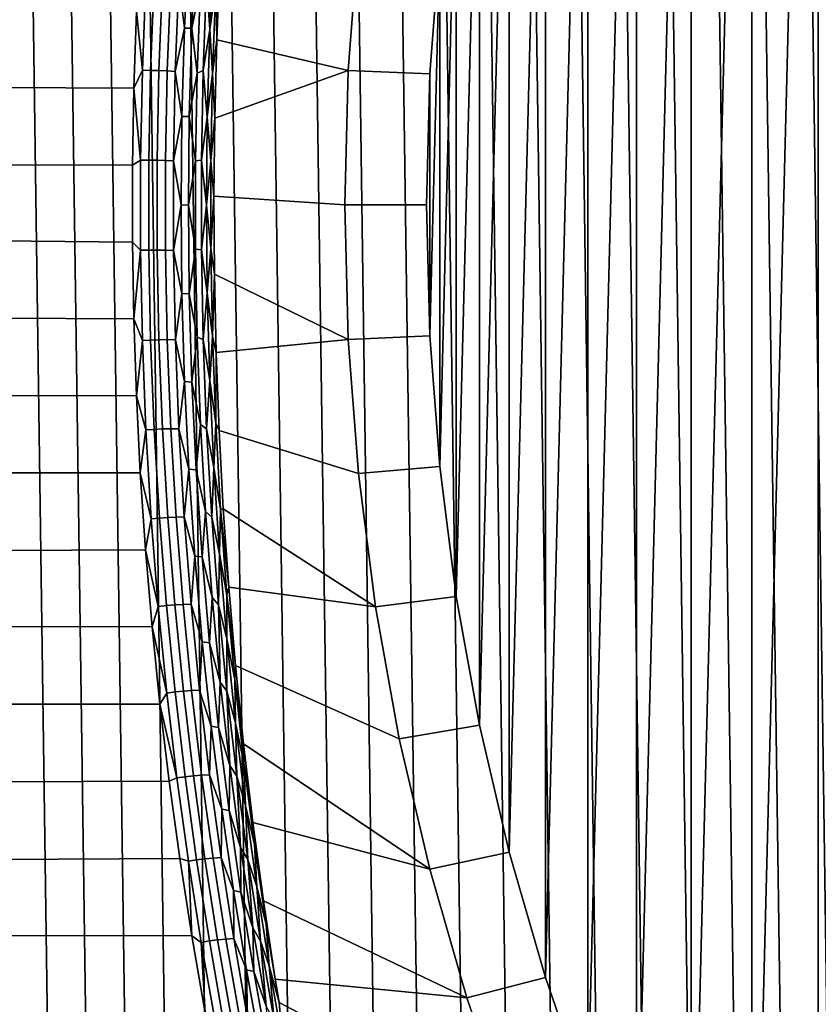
# Model space of a CAD drawing. Header units: metres. Extents: x -22 to 239, y -22 to 22.
# Tile 167 of 256: x 199.45 to 205.72, y -6.28 to 1.46. Entities that reach past the tile are written whole.
import ezdxf

# ---------------------------------------------------------------- set-up
doc = ezdxf.new("R2010")
doc.units = ezdxf.units.M
doc.layers.add('solid_10_151_033_XXX', color=7, linetype='CONTINUOUS')

msp = doc.modelspace()

# ---------------------------------------------------------------- linework, layer by layer
at = {"layer": 'solid_10_151_033_XXX'}
for points in [[(205.881088, -13.197662, 226.69278), (205.513992, 13.156993, 226.559174), (205.148315, 13.104782, 226.426071), (205.513992, -13.156993, 226.559174)], [(206.249054, -13.226729, 226.826721), (205.881088, 13.197662, 226.69278), (205.513992, 13.156993, 226.559174), (205.881088, -13.197662, 226.69278)], [(205.513992, -13.156993, 226.559174), (205.148315, 13.104782, 226.426071), (204.784241, 13.041062, 226.293564), (205.148315, -13.104782, 226.426071)], [(205.148315, -13.104782, 226.426071), (204.784241, 13.041062, 226.293564), (204.421982, 12.965861, 226.161713), (204.784241, -13.041062, 226.293564)], [(204.784241, -13.041062, 226.293564), (204.421982, 12.965861, 226.161713), (204.062103, 12.879303, 226.030731), (204.421982, -12.965861, 226.161713)], [(204.421982, -12.965861, 226.161713), (204.062103, 12.879303, 226.030731), (203.704803, 12.781436, 225.900681), (204.062103, -12.879303, 226.030731)], [(204.062103, -12.879303, 226.030731), (203.704803, 12.781436, 225.900681), (203.350235, 12.672297, 225.771622), (203.704803, -12.781436, 225.900681)], [(203.704803, -12.781436, 225.900681), (203.350235, 12.672297, 225.771622), (202.998993, 12.552074, 225.643784), (203.350235, -12.672297, 225.771622)], [(203.350235, -12.672297, 225.771622), (202.998993, 12.552074, 225.643784), (202.651276, 12.42083, 225.517227), (202.998993, -12.552074, 225.643784)], [(202.998993, -12.552074, 225.643784), (202.651276, 12.42083, 225.517227), (202.30722, 12.278622, 225.391998), (202.651276, -12.42083, 225.517227)], [(202.651276, -12.42083, 225.517227), (202.30722, 12.278622, 225.391998), (201.967392, 12.125679, 225.268311), (202.30722, -12.278622, 225.391998)], [(202.30722, -12.278622, 225.391998), (201.967392, 12.125679, 225.268311), (201.631989, 11.96209, 225.14624), (201.967392, -12.125679, 225.268311)], [(201.967392, -12.125679, 225.268311), (201.631989, 11.96209, 225.14624), (201.301178, 11.787946, 225.025833), (201.631989, -11.96209, 225.14624)], [(201.631989, -11.96209, 225.14624), (201.301178, 11.787946, 225.025833), (200.975433, 11.603481, 224.907272), (201.301178, -11.787946, 225.025833)], [(201.301178, -11.787946, 225.025833), (200.975433, 11.603481, 224.907272), (200.654984, 11.408838, 224.790634), (200.975433, -11.603481, 224.907272)], [(206.166138, 0, 184.761505), (205.718842, -10.662554, 184.598709), (205.718826, 10.66255, 184.598709), (206.282959, 11.498307, 184.804031)], [(200.975433, -11.603481, 224.907272), (200.654984, 11.408838, 224.790634), (200.340057, 11.204146, 224.67601), (200.654984, -11.408838, 224.790634)], [(200.654984, -11.408838, 224.790634), (200.340057, 11.204146, 224.67601), (200.03096, 10.98961, 224.563507), (200.340057, -11.204146, 224.67601)], [(200.340057, -11.204146, 224.67601), (200.03096, 10.98961, 224.563507), (199.728012, 10.76545, 224.453247), (200.03096, -10.98961, 224.563507)], [(200.03096, -10.98961, 224.563507), (199.728012, 10.76545, 224.453247), (199.431442, 10.531833, 224.345306), (199.728012, -10.76545, 224.453247)], [(205.198029, -9.795472, 184.409149), (205.198029, 9.795468, 184.409149), (205.718826, 10.66255, 184.598709)], [(205.718842, -10.662554, 184.598709), (205.198029, -9.795472, 184.409149), (205.718826, 10.66255, 184.598709)], [(199.728012, -10.76545, 224.453247), (199.431442, 10.531833, 224.345306), (199.141449, 10.288918, 224.239761), (199.431442, -10.531833, 224.345306)], [(204.722183, -8.899797, 184.235947), (204.722168, 8.899794, 184.235947), (205.198029, 9.795468, 184.409149)], [(205.198029, -9.795472, 184.409149), (204.722183, -8.899797, 184.235947), (205.198029, 9.795468, 184.409149)], [(204.292526, -7.977898, 184.079575), (204.292526, 7.977893, 184.079575), (204.722168, 8.899794, 184.235947)], [(204.722183, -8.899797, 184.235947), (204.292526, -7.977898, 184.079575), (204.722168, 8.899794, 184.235947)], [(203.9104, -7.032578, 183.940491), (203.9104, 7.032574, 183.940491), (204.292526, 7.977893, 184.079575)], [(204.292526, -7.977898, 184.079575), (203.9104, -7.032578, 183.940491), (204.292526, 7.977893, 184.079575)], [(203.576981, -6.066774, 183.819138), (203.576981, 6.06677, 183.819138), (203.9104, 7.032574, 183.940491)], [(203.9104, -7.032578, 183.940491), (203.576981, -6.066774, 183.819138), (203.9104, 7.032574, 183.940491)], [(203.293137, -5.083035, 183.71582), (203.293137, 5.08303, 183.71582), (203.576981, 6.06677, 183.819138)], [(203.576981, -6.066774, 183.819138), (203.293137, -5.083035, 183.71582), (203.576981, 6.06677, 183.819138)], [(203.059769, -4.084444, 183.63089), (203.059769, 4.08444, 183.63089), (203.293137, 5.08303, 183.71582)], [(203.293137, -5.083035, 183.71582), (203.059769, -4.084444, 183.63089), (203.293137, 5.08303, 183.71582)], [(202.877563, -3.073868, 183.56456), (202.877563, 3.073863, 183.56456), (203.059769, 4.08444, 183.63089)], [(203.059769, -4.084444, 183.63089), (202.877563, -3.073868, 183.56456), (203.059769, 4.08444, 183.63089)], [(202.747009, -2.054207, 183.517044), (202.747009, 2.054201, 183.517044), (202.877563, 3.073863, 183.56456)], [(202.877563, -3.073868, 183.56456), (202.747009, -2.054207, 183.517044), (202.877563, 3.073863, 183.56456)], [(116.459976, 2.205852, 156.535736), (200.366913, 1.520641, 186.987045), (200.346329, 0.916682, 186.928848), (116.494492, 1.326393, 156.440918)], [(200.996994, 1.296803, 186.663651), (201.022339, 1.910689, 186.742157), (202.108826, 2.108287, 183.816925), (202.02829, 1.055749, 183.787613)], [(202.747009, 2.054201, 183.517044), (202.668549, 1.02869, 183.488495), (202.02829, 1.055749, 183.787613), (202.108826, 2.108287, 183.816925)], [(200.777985, 2.075496, 187.048126), (200.744293, 1.387412, 186.9543), (200.699371, 1.747473, 187.022812)], [(200.835266, 2.078994, 187.016586), (200.80162, 1.389488, 186.922729), (200.744293, 1.387412, 186.9543), (200.777985, 2.075496, 187.048126)], [(200.868759, 1.72379, 186.924301), (200.80162, 1.389488, 186.922729), (200.835266, 2.078994, 187.016586)], [(200.973724, 2.060586, 186.876251), (200.941452, 1.377113, 186.785263), (200.917282, 1.757082, 186.88298)], [(200.989334, 1.716259, 186.769257), (200.941452, 1.377113, 186.785263), (200.973724, 2.060586, 186.876251)], [(202.668549, -1.028694, 183.488495), (202.668549, 1.02869, 183.488495), (202.747009, 2.054201, 183.517044)], [(202.747009, -2.054207, 183.517044), (202.668549, -1.028694, 183.488495), (202.747009, 2.054201, 183.517044)], [(200.989334, 1.716259, 186.769257), (201.022339, 1.910689, 186.742157), (200.996994, 1.296803, 186.663651)], [(200.441132, 1.763279, 187.037003), (200.413147, 1.059766, 186.958374), (200.366913, 1.520641, 186.987045)], [(200.505798, 1.758952, 187.046326), (200.477829, 1.057135, 186.968094), (200.413147, 1.059766, 186.958374), (200.441132, 1.763279, 187.037003)], [(200.571182, 1.755769, 187.047165), (200.543259, 1.055194, 186.969299), (200.477829, 1.057135, 186.968094), (200.505798, 1.758952, 187.046326)], [(200.636169, 1.753786, 187.039551), (200.608307, 1.053975, 186.961975), (200.543259, 1.055194, 186.969299), (200.571182, 1.755769, 187.047165)], [(200.671722, 1.048894, 186.945862), (200.608307, 1.053975, 186.961975), (200.636169, 1.753786, 187.039551), (200.699371, 1.747473, 187.022812)], [(200.744293, 1.387412, 186.9543), (200.671722, 1.048894, 186.945862), (200.699371, 1.747473, 187.022812)], [(200.868759, 1.72379, 186.924301), (200.84227, 1.036333, 186.850357), (200.80162, 1.389488, 186.922729)], [(200.917282, 1.757082, 186.88298), (200.889984, 1.056455, 186.806473), (200.84227, 1.036333, 186.850357), (200.868759, 1.72379, 186.924301)], [(200.941452, 1.377113, 186.785263), (200.889984, 1.056455, 186.806473), (200.917282, 1.757082, 186.88298)], [(200.989334, 1.716259, 186.769257), (200.963821, 1.032511, 186.697037), (200.941452, 1.377113, 186.785263)], [(200.989334, 1.716259, 186.769257), (200.996994, 1.296803, 186.663651), (200.963821, 1.032511, 186.697037)], [(200.413147, 1.059766, 186.958374), (200.346329, 0.916682, 186.928848), (200.366913, 1.520641, 186.987045)], [(116.494492, 1.326393, 156.440918), (200.346329, 0.916682, 186.928848), (200.335968, 0.312806, 186.899582), (116.511772, 0.442611, 156.393433)], [(200.744293, 1.387412, 186.9543), (200.723984, 0.69489, 186.897842), (200.671722, 1.048894, 186.945862)], [(200.80162, 1.389488, 186.922729), (200.781342, 0.695564, 186.866272), (200.723984, 0.69489, 186.897842), (200.744293, 1.387412, 186.9543)], [(200.84227, 1.036333, 186.850357), (200.781342, 0.695564, 186.866272), (200.80162, 1.389488, 186.922729)], [(200.941452, 1.377113, 186.785263), (200.921997, 0.689466, 186.73053), (200.889984, 1.056455, 186.806473)], [(200.963821, 1.032511, 186.697037), (200.921997, 0.689466, 186.73053), (200.941452, 1.377113, 186.785263)], [(200.963821, 1.032511, 186.697037), (200.996994, 1.296803, 186.663651), (200.981339, 0.68301, 186.615417)], [(200.981339, 0.68301, 186.615417), (200.996994, 1.296803, 186.663651), (202.02829, 1.055749, 183.787613)], [(200.413147, 1.059766, 186.958374), (200.399124, 0.352543, 186.919006), (200.346329, 0.916682, 186.928848)], [(200.477829, 1.057135, 186.968094), (200.463821, 0.351663, 186.92894), (200.399124, 0.352543, 186.919006), (200.413147, 1.059766, 186.958374)], [(200.543259, 1.055194, 186.969299), (200.529266, 0.351012, 186.930328), (200.463821, 0.351663, 186.92894), (200.477829, 1.057135, 186.968094)], [(200.608307, 1.053975, 186.961975), (200.594345, 0.350602, 186.923157), (200.529266, 0.351012, 186.930328), (200.543259, 1.055194, 186.969299)], [(200.657883, 0.346819, 186.907455), (200.594345, 0.350602, 186.923157), (200.608307, 1.053975, 186.961975), (200.671722, 1.048894, 186.945862)], [(200.723984, 0.69489, 186.897842), (200.657883, 0.346819, 186.907455), (200.671722, 1.048894, 186.945862)], [(200.84227, 1.036333, 186.850357), (200.828995, 0.345633, 186.813309), (200.781342, 0.695564, 186.866272)], [(200.889984, 1.056455, 186.806473), (200.876282, 0.352428, 186.768158), (200.828995, 0.345633, 186.813309), (200.84227, 1.036333, 186.850357)], [(200.921997, 0.689466, 186.73053), (200.876282, 0.352428, 186.768158), (200.889984, 1.056455, 186.806473)], [(200.963821, 1.032511, 186.697037), (200.951004, 0.345659, 186.660812), (200.921997, 0.689466, 186.73053)], [(200.963821, 1.032511, 186.697037), (200.981339, 0.68301, 186.615417), (200.951004, 0.345659, 186.660812)], [(200.975403, 0.069311, 186.597122), (200.981339, 0.68301, 186.615417), (202.02829, 1.055749, 183.787613), (202.001404, -0.000001, 183.777832)], [(202.668549, 1.02869, 183.488495), (202.642349, -0.000002, 183.478958), (202.001404, -0.000001, 183.777832), (202.02829, 1.055749, 183.787613)], [(202.668549, -1.028694, 183.488495), (202.642349, -0.000002, 183.478958), (202.668549, 1.02869, 183.488495)], [(200.399124, 0.352543, 186.919006), (200.335968, 0.312806, 186.899582), (200.346329, 0.916682, 186.928848)], [(200.723984, 0.69489, 186.897842), (200.717178, 0.00013, 186.878952), (200.657883, 0.346819, 186.907455)], [(200.781342, 0.695564, 186.866272), (200.774551, -0.000584, 186.847427), (200.717178, 0.00013, 186.878952), (200.723984, 0.69489, 186.897842)], [(200.828995, 0.345633, 186.813309), (200.774551, -0.000584, 186.847427), (200.781342, 0.695564, 186.866272)], [(200.921997, 0.689466, 186.73053), (200.915482, -0.000281, 186.712234), (200.876282, 0.352428, 186.768158)], [(200.951004, 0.345659, 186.660812), (200.915482, -0.000281, 186.712234), (200.921997, 0.689466, 186.73053)], [(200.951004, 0.345659, 186.660812), (200.981339, 0.68301, 186.615417), (200.975403, 0.069311, 186.597122)], [(116.511772, 0.442611, 156.393433), (200.335754, -0.29095, 186.899048), (200.345734, -0.894625, 186.927261), (116.511772, -0.442613, 156.393433)], [(116.511772, 0.442611, 156.393433), (200.335968, 0.312806, 186.899582), (200.335754, -0.29095, 186.899048)], [(200.399124, 0.352543, 186.919006), (200.399124, -0.355903, 186.919052), (200.335754, -0.29095, 186.899048), (200.335968, 0.312806, 186.899582)], [(200.463821, 0.351663, 186.92894), (200.463837, -0.355015, 186.928986), (200.399124, -0.355903, 186.919052), (200.399124, 0.352543, 186.919006)], [(200.529266, 0.351012, 186.930328), (200.529282, -0.354358, 186.930374), (200.463837, -0.355015, 186.928986), (200.463821, 0.351663, 186.92894)], [(200.594345, 0.350602, 186.923157), (200.59436, -0.353944, 186.923203), (200.529282, -0.354358, 186.930374), (200.529266, 0.351012, 186.930328)], [(200.657959, -0.356403, 186.907669), (200.59436, -0.353944, 186.923203), (200.594345, 0.350602, 186.923157), (200.657883, 0.346819, 186.907455)], [(200.717178, 0.00013, 186.878952), (200.657959, -0.356403, 186.907669), (200.657883, 0.346819, 186.907455)], [(200.828995, 0.345633, 186.813309), (200.828979, -0.346138, 186.813278), (200.774551, -0.000584, 186.847427)], [(200.876282, 0.352428, 186.768158), (200.876266, -0.352721, 186.768112), (200.828979, -0.346138, 186.813278), (200.828995, 0.345633, 186.813309)], [(200.915482, -0.000281, 186.712234), (200.876266, -0.352721, 186.768112), (200.876282, 0.352428, 186.768158)], [(200.951004, 0.345659, 186.660812), (200.950958, -0.342221, 186.660675), (200.915482, -0.000281, 186.712234)], [(200.951004, 0.345659, 186.660812), (200.975403, 0.069311, 186.597122), (200.950958, -0.342221, 186.660675)], [(200.717178, 0.00013, 186.878952), (200.723953, -0.694612, 186.897751), (200.657959, -0.356403, 186.907669)], [(200.781342, -0.696714, 186.866272), (200.723953, -0.694612, 186.897751), (200.717178, 0.00013, 186.878952), (200.774551, -0.000584, 186.847427)], [(200.950958, -0.342221, 186.660675), (200.975403, 0.069311, 186.597122), (200.979172, -0.544272, 186.608627)], [(200.975403, 0.069311, 186.597122), (202.001404, -0.000001, 183.777832), (202.02829, -1.055751, 183.787613), (200.979172, -0.544272, 186.608627)], [(200.828979, -0.346138, 186.813278), (200.781342, -0.696714, 186.866272), (200.774551, -0.000584, 186.847427)], [(200.915482, -0.000281, 186.712234), (200.921982, -0.69001, 186.730484), (200.876266, -0.352721, 186.768112)], [(200.950958, -0.342221, 186.660675), (200.921982, -0.69001, 186.730484), (200.915482, -0.000281, 186.712234)], [(202.642349, -0.000002, 183.478958), (202.668549, -1.028694, 183.488495), (202.02829, -1.055751, 183.787613), (202.001404, -0.000001, 183.777832)], [(200.399124, -0.355903, 186.919052), (200.345734, -0.894625, 186.927261), (200.335754, -0.29095, 186.899048)], [(200.399124, -0.355903, 186.919052), (200.413223, -1.063076, 186.958618), (200.345734, -0.894625, 186.927261)], [(200.463837, -0.355015, 186.928986), (200.477921, -1.060438, 186.968338), (200.413223, -1.063076, 186.958618), (200.399124, -0.355903, 186.919052)], [(200.529282, -0.354358, 186.930374), (200.54335, -1.058491, 186.969543), (200.477921, -1.060438, 186.968338), (200.463837, -0.355015, 186.928986)], [(200.59436, -0.353944, 186.923203), (200.608398, -1.057269, 186.962219), (200.54335, -1.058491, 186.969543), (200.529282, -0.354358, 186.930374)], [(200.671982, -1.05841, 186.946625), (200.608398, -1.057269, 186.962219), (200.59436, -0.353944, 186.923203), (200.657959, -0.356403, 186.907669)], [(200.723953, -0.694612, 186.897751), (200.671982, -1.05841, 186.946625), (200.657959, -0.356403, 186.907669)], [(200.828979, -0.346138, 186.813278), (200.84227, -1.036803, 186.850357), (200.781342, -0.696714, 186.866272)], [(200.889984, -1.056712, 186.806473), (200.84227, -1.036803, 186.850357), (200.828979, -0.346138, 186.813278), (200.876266, -0.352721, 186.768112)], [(200.921982, -0.69001, 186.730484), (200.889984, -1.056712, 186.806473), (200.876266, -0.352721, 186.768112)], [(200.950958, -0.342221, 186.660675), (200.963715, -1.02905, 186.696716), (200.921982, -0.69001, 186.730484)], [(200.950958, -0.342221, 186.660675), (200.979172, -0.544272, 186.608627), (200.963715, -1.02905, 186.696716)], [(116.511772, -0.442613, 156.393433), (200.345734, -0.894625, 186.927261), (200.365997, -1.498383, 186.984406), (116.494484, -1.326396, 156.440918)], [(200.963715, -1.02905, 186.696716), (200.979172, -0.544272, 186.608627), (200.992599, -1.157807, 186.650085)], [(200.992599, -1.157807, 186.650085), (200.979172, -0.544272, 186.608627), (202.02829, -1.055751, 183.787613)], [(200.723953, -0.694612, 186.897751), (200.744293, -1.387094, 186.9543), (200.671982, -1.05841, 186.946625)], [(200.801682, -1.39059, 186.922882), (200.744293, -1.387094, 186.9543), (200.723953, -0.694612, 186.897751), (200.781342, -0.696714, 186.866272)], [(200.921982, -0.69001, 186.730484), (200.941483, -1.377614, 186.785339), (200.889984, -1.056712, 186.806473)], [(200.963715, -1.02905, 186.696716), (200.941483, -1.377614, 186.785339), (200.921982, -0.69001, 186.730484)], [(200.84227, -1.036803, 186.850357), (200.801682, -1.39059, 186.922882), (200.781342, -0.696714, 186.866272)], [(200.413223, -1.063076, 186.958618), (200.365997, -1.498383, 186.984406), (200.345734, -0.894625, 186.927261)], [(200.413223, -1.063076, 186.958618), (200.44133, -1.766552, 187.037521), (200.365997, -1.498383, 186.984406)], [(200.477921, -1.060438, 186.968338), (200.505981, -1.762218, 187.046829), (200.44133, -1.766552, 187.037521), (200.413223, -1.063076, 186.958618)], [(200.54335, -1.058491, 186.969543), (200.571365, -1.75903, 187.047684), (200.505981, -1.762218, 187.046829), (200.477921, -1.060438, 186.968338)], [(200.608398, -1.057269, 186.962219), (200.636368, -1.757044, 187.040054), (200.571365, -1.75903, 187.047684), (200.54335, -1.058491, 186.969543)], [(200.699875, -1.756912, 187.02417), (200.636368, -1.757044, 187.040054), (200.608398, -1.057269, 186.962219), (200.671982, -1.05841, 186.946625)], [(200.744293, -1.387094, 186.9543), (200.699875, -1.756912, 187.02417), (200.671982, -1.05841, 186.946625)], [(200.84227, -1.036803, 186.850357), (200.86879, -1.72424, 186.924423), (200.801682, -1.39059, 186.922882)], [(200.917313, -1.757323, 186.883072), (200.86879, -1.72424, 186.924423), (200.84227, -1.036803, 186.850357), (200.889984, -1.056712, 186.806473)], [(200.941483, -1.377614, 186.785339), (200.917313, -1.757323, 186.883072), (200.889984, -1.056712, 186.806473)], [(200.963715, -1.02905, 186.696716), (200.989197, -1.712801, 186.76886), (200.941483, -1.377614, 186.785339)], [(200.963715, -1.02905, 186.696716), (200.992599, -1.157807, 186.650085), (200.989197, -1.712801, 186.76886)], [(201.015732, -1.771581, 186.721756), (200.992599, -1.157807, 186.650085), (202.02829, -1.055751, 183.787613), (202.108826, -2.10829, 183.816925)], [(202.668549, -1.028694, 183.488495), (202.747009, -2.054207, 183.517044), (202.108826, -2.10829, 183.816925), (202.02829, -1.055751, 183.787613)], [(200.989197, -1.712801, 186.76886), (200.992599, -1.157807, 186.650085), (201.015732, -1.771581, 186.721756)], [(116.459976, -2.205854, 156.535736), (116.494484, -1.326396, 156.440918), (200.365997, -1.498383, 186.984406), (200.396576, -2.102674, 187.070755)], [(200.744293, -1.387094, 186.9543), (200.777985, -2.075206, 187.048126), (200.699875, -1.756912, 187.02417)], [(200.835342, -2.080113, 187.0168), (200.777985, -2.075206, 187.048126), (200.744293, -1.387094, 186.9543), (200.801682, -1.39059, 186.922882)], [(200.86879, -1.72424, 186.924423), (200.835342, -2.080113, 187.0168), (200.801682, -1.39059, 186.922882)], [(200.941483, -1.377614, 186.785339), (200.97377, -2.061106, 186.876373), (200.917313, -1.757323, 186.883072)], [(200.989197, -1.712801, 186.76886), (200.97377, -2.061106, 186.876373), (200.941483, -1.377614, 186.785339)], [(200.44133, -1.766552, 187.037521), (200.396576, -2.102674, 187.070755), (200.365997, -1.498383, 186.984406)], [(200.44133, -1.766552, 187.037521), (200.483002, -2.464077, 187.154953), (200.396576, -2.102674, 187.070755)], [(200.505981, -1.762218, 187.046829), (200.547607, -2.45813, 187.163666), (200.483002, -2.464077, 187.154953), (200.44133, -1.766552, 187.037521)], [(200.571365, -1.75903, 187.047684), (200.61293, -2.45378, 187.164001), (200.547607, -2.45813, 187.163666), (200.505981, -1.762218, 187.046829)], [(200.636368, -1.757044, 187.040054), (200.677856, -2.451102, 187.15593), (200.61293, -2.45378, 187.164001), (200.571365, -1.75903, 187.047684)], [(200.699875, -1.756912, 187.02417), (200.741211, -2.449771, 187.139526), (200.677856, -2.451102, 187.15593), (200.636368, -1.757044, 187.040054)], [(200.777985, -2.075206, 187.048126), (200.741211, -2.449771, 187.139526), (200.699875, -1.756912, 187.02417)], [(200.86879, -1.72424, 186.924423), (200.908188, -2.406475, 187.034775), (200.835342, -2.080113, 187.0168)], [(200.957886, -2.452485, 186.997208), (200.908188, -2.406475, 187.034775), (200.86879, -1.72424, 186.924423), (200.917313, -1.757323, 186.883072)], [(200.97377, -2.061106, 186.876373), (200.957886, -2.452485, 186.997208), (200.917313, -1.757323, 186.883072)], [(200.989197, -1.712801, 186.76886), (201.027054, -2.391583, 186.876434), (200.97377, -2.061106, 186.876373)], [(201.027054, -2.391583, 186.876434), (200.989197, -1.712801, 186.76886), (201.015732, -1.771581, 186.721756), (201.048645, -2.386051, 186.823944)], [(201.015732, -1.771581, 186.721756), (202.108826, -2.10829, 183.816925), (202.242798, -3.154761, 183.865692), (201.048645, -2.386051, 186.823944)], [(200.777985, -2.075206, 187.048126), (200.824554, -2.756922, 187.178406), (200.741211, -2.449771, 187.139526)], [(200.881897, -2.763266, 187.147217), (200.824554, -2.756922, 187.178406), (200.777985, -2.075206, 187.048126), (200.835342, -2.080113, 187.0168)], [(200.908188, -2.406475, 187.034775), (200.881897, -2.763266, 187.147217), (200.835342, -2.080113, 187.0168)], [(200.97377, -2.061106, 186.876373), (201.018448, -2.73858, 187.002853), (200.957886, -2.452485, 186.997208)], [(201.027054, -2.391583, 186.876434), (201.018448, -2.73858, 187.002853), (200.97377, -2.061106, 186.876373)], [(202.747009, -2.054207, 183.517044), (202.877563, -3.073868, 183.56456), (202.242798, -3.154761, 183.865692), (202.108826, -2.10829, 183.816925)], [(116.408348, -3.078109, 156.677582), (116.459976, -2.205854, 156.535736), (200.396576, -2.102674, 187.070755), (200.437485, -2.707778, 187.186813)], [(200.483002, -2.464077, 187.154953), (200.437485, -2.707778, 187.186813), (200.396576, -2.102674, 187.070755)], [(201.027054, -2.391583, 186.876434), (201.07692, -3.063523, 187.018692), (201.018448, -2.73858, 187.002853)], [(201.027054, -2.391583, 186.876434), (201.048645, -2.386051, 186.823944), (201.091461, -3.001195, 186.957199)], [(201.027054, -2.391583, 186.876434), (201.091461, -3.001195, 186.957199), (201.07692, -3.063523, 187.018692)], [(201.091461, -3.001195, 186.957199), (201.048645, -2.386051, 186.823944), (202.242798, -3.154761, 183.865692)], [(200.483002, -2.464077, 187.154953), (200.537781, -3.153418, 187.309982), (200.437485, -2.707778, 187.186813)], [(200.547607, -2.45813, 187.163666), (200.602341, -3.145974, 187.317947), (200.537781, -3.153418, 187.309982), (200.483002, -2.464077, 187.154953)], [(200.61293, -2.45378, 187.164001), (200.667587, -3.140568, 187.317596), (200.602341, -3.145974, 187.317947), (200.547607, -2.45813, 187.163666)], [(200.677856, -2.451102, 187.15593), (200.732391, -3.137291, 187.30896), (200.667587, -3.140568, 187.317596), (200.61293, -2.45378, 187.164001)], [(200.741211, -2.449771, 187.139526), (200.795547, -3.13487, 187.291855), (200.732391, -3.137291, 187.30896), (200.677856, -2.451102, 187.15593)], [(200.824554, -2.756922, 187.178406), (200.795547, -3.13487, 187.291855), (200.741211, -2.449771, 187.139526)], [(200.908188, -2.406475, 187.034775), (200.960007, -3.081547, 187.180649), (200.881897, -2.763266, 187.147217)], [(201.011261, -3.140141, 187.148041), (200.960007, -3.081547, 187.180649), (200.908188, -2.406475, 187.034775), (200.957886, -2.452485, 186.997208)], [(201.018448, -2.73858, 187.002853), (201.011261, -3.140141, 187.148041), (200.957886, -2.452485, 186.997208)], [(116.408348, -3.078109, 156.677582), (200.437485, -2.707778, 187.186813), (200.488831, -3.313347, 187.33313)], [(200.537781, -3.153418, 187.309982), (200.488831, -3.313347, 187.33313), (200.437485, -2.707778, 187.186813)], [(200.824554, -2.756922, 187.178406), (200.883591, -3.430214, 187.34436), (200.795547, -3.13487, 187.291855)], [(200.940903, -3.438026, 187.313339), (200.883591, -3.430214, 187.34436), (200.824554, -2.756922, 187.178406), (200.881897, -2.763266, 187.147217)], [(200.960007, -3.081547, 187.180649), (200.940903, -3.438026, 187.313339), (200.881897, -2.763266, 187.147217)], [(201.018448, -2.73858, 187.002853), (201.075073, -3.408124, 187.164001), (201.011261, -3.140141, 187.148041)], [(201.07692, -3.063523, 187.018692), (201.075073, -3.408124, 187.164001), (201.018448, -2.73858, 187.002853)], [(201.07692, -3.063523, 187.018692), (201.091461, -3.001195, 186.957199), (201.14418, -3.616556, 187.122177)], [(201.091461, -3.001195, 186.957199), (202.242798, -3.154761, 183.865692), (202.42981, -4.191936, 183.933762), (201.14418, -3.616556, 187.122177)], [(116.339775, -3.94032, 156.865982), (116.408348, -3.078109, 156.677582), (200.488831, -3.313347, 187.33313), (200.550797, -3.919142, 187.510376)], [(200.960007, -3.081547, 187.180649), (201.023788, -3.747527, 187.361221), (200.940903, -3.438026, 187.313339)], [(201.011261, -3.140141, 187.148041), (201.023788, -3.747527, 187.361221), (200.960007, -3.081547, 187.180649)], [(201.07692, -3.063523, 187.018692), (201.138321, -3.726765, 187.194901), (201.075073, -3.408124, 187.164001)], [(201.07692, -3.063523, 187.018692), (201.14418, -3.616556, 187.122177), (201.138321, -3.726765, 187.194901)], [(202.877563, -3.073868, 183.56456), (203.059769, -4.084444, 183.63089), (202.42981, -4.191936, 183.933762), (202.242798, -3.154761, 183.865692)], [(200.537781, -3.153418, 187.309982), (200.605133, -3.832417, 187.501648), (200.488831, -3.313347, 187.33313)], [(200.602341, -3.145974, 187.317947), (200.669632, -3.823617, 187.508698), (200.605133, -3.832417, 187.501648), (200.537781, -3.153418, 187.309982)], [(200.667587, -3.140568, 187.317596), (200.734787, -3.817284, 187.507553), (200.669632, -3.823617, 187.508698), (200.602341, -3.145974, 187.317947)], [(200.732391, -3.137291, 187.30896), (200.799484, -3.813526, 187.498245), (200.734787, -3.817284, 187.507553), (200.667587, -3.140568, 187.317596)], [(200.795547, -3.13487, 187.291855), (200.862366, -3.810148, 187.48024), (200.799484, -3.813526, 187.498245), (200.732391, -3.137291, 187.30896)], [(200.883591, -3.430214, 187.34436), (200.862366, -3.810148, 187.48024), (200.795547, -3.13487, 187.291855)], [(201.011261, -3.140141, 187.148041), (201.07692, -3.818282, 187.334732), (201.023788, -3.747527, 187.361221)], [(201.075073, -3.408124, 187.164001), (201.07692, -3.818282, 187.334732), (201.011261, -3.140141, 187.148041)], [(200.605133, -3.832417, 187.501648), (200.550797, -3.919142, 187.510376), (200.488831, -3.313347, 187.33313)], [(200.883591, -3.430214, 187.34436), (200.954498, -4.09326, 187.544983), (200.862366, -3.810148, 187.48024)], [(201.011765, -4.102579, 187.514145), (200.954498, -4.09326, 187.544983), (200.883591, -3.430214, 187.34436), (200.940903, -3.438026, 187.313339)], [(201.023788, -3.747527, 187.361221), (201.011765, -4.102579, 187.514145), (200.940903, -3.438026, 187.313339)], [(201.075073, -3.408124, 187.164001), (201.143143, -4.067989, 187.358948), (201.07692, -3.818282, 187.334732)], [(201.138321, -3.726765, 187.194901), (201.143143, -4.067989, 187.358948), (201.075073, -3.408124, 187.164001)], [(201.138321, -3.726765, 187.194901), (201.14418, -3.616556, 187.122177), (201.206894, -4.232179, 187.319733)], [(201.14418, -3.616556, 187.122177), (202.42981, -4.191936, 183.933762), (202.669327, -5.216834, 184.020935), (201.206894, -4.232179, 187.319733)], [(201.023788, -3.747527, 187.361221), (201.098892, -4.402855, 187.575363), (201.011765, -4.102579, 187.514145)], [(201.07692, -3.818282, 187.334732), (201.098892, -4.402855, 187.575363), (201.023788, -3.747527, 187.361221)], [(201.138321, -3.726765, 187.194901), (201.206894, -4.232179, 187.319733), (201.210663, -4.379786, 187.403976)], [(201.138321, -3.726765, 187.194901), (201.210663, -4.379786, 187.403976), (201.143143, -4.067989, 187.358948)], [(200.605133, -3.832417, 187.501648), (200.684341, -4.499367, 187.728561), (200.550797, -3.919142, 187.510376)], [(200.669632, -3.823617, 187.508698), (200.748764, -4.48937, 187.734558), (200.684341, -4.499367, 187.728561), (200.605133, -3.832417, 187.501648)], [(200.734787, -3.817284, 187.507553), (200.813812, -4.482257, 187.732498), (200.748764, -4.48937, 187.734558), (200.669632, -3.823617, 187.508698)], [(200.799484, -3.813526, 187.498245), (200.878372, -4.478151, 187.722443), (200.813812, -4.482257, 187.732498), (200.734787, -3.817284, 187.507553)], [(200.862366, -3.810148, 187.48024), (200.940918, -4.473968, 187.703384), (200.878372, -4.478151, 187.722443), (200.799484, -3.813526, 187.498245)], [(200.954498, -4.09326, 187.544983), (200.940918, -4.473968, 187.703384), (200.862366, -3.810148, 187.48024)], [(201.07692, -3.818282, 187.334732), (201.154175, -4.485301, 187.55603), (201.098892, -4.402855, 187.575363)], [(201.143143, -4.067989, 187.358948), (201.154175, -4.485301, 187.55603), (201.07692, -3.818282, 187.334732)], [(116.254471, -4.789724, 157.100357), (116.339775, -3.94032, 156.865982), (200.550797, -3.919142, 187.510376), (200.623444, -4.525492, 187.719543)], [(200.684341, -4.499367, 187.728561), (200.623444, -4.525492, 187.719543), (200.550797, -3.919142, 187.510376)], [(200.954498, -4.09326, 187.544983), (201.03653, -4.744606, 187.7789), (200.940918, -4.473968, 187.703384)], [(201.093735, -4.755472, 187.748337), (201.03653, -4.744606, 187.7789), (200.954498, -4.09326, 187.544983), (201.011765, -4.102579, 187.514145)], [(201.143143, -4.067989, 187.358948), (201.221939, -4.716783, 187.586426), (201.154175, -4.485301, 187.55603)], [(201.210663, -4.379786, 187.403976), (201.221939, -4.716783, 187.586426), (201.143143, -4.067989, 187.358948)], [(203.059769, -4.084444, 183.63089), (203.293137, -5.083035, 183.71582), (202.669327, -5.216834, 184.020935), (202.42981, -4.191936, 183.933762)], [(201.098892, -4.402855, 187.575363), (201.093735, -4.755472, 187.748337), (201.011765, -4.102579, 187.514145)], [(201.27977, -4.848361, 187.550903), (201.206894, -4.232179, 187.319733), (202.669327, -5.216834, 184.020935)], [(201.210663, -4.379786, 187.403976), (201.206894, -4.232179, 187.319733), (201.27977, -4.848361, 187.550903)], [(201.098892, -4.402855, 187.575363), (201.184525, -5.046145, 187.821732), (201.093735, -4.755472, 187.748337)], [(201.154175, -4.485301, 187.55603), (201.184525, -5.046145, 187.821732), (201.098892, -4.402855, 187.575363)], [(201.210663, -4.379786, 187.403976), (201.27977, -4.848361, 187.550903), (201.293213, -5.021254, 187.644684)], [(201.210663, -4.379786, 187.403976), (201.293213, -5.021254, 187.644684), (201.221939, -4.716783, 187.586426)], [(200.813812, -4.482257, 187.732498), (200.903824, -5.133978, 187.990952), (200.838882, -5.141711, 187.994003), (200.748764, -4.48937, 187.734558)], [(200.878372, -4.478151, 187.722443), (200.968231, -5.129666, 187.980072), (200.903824, -5.133978, 187.990952), (200.813812, -4.482257, 187.732498)], [(200.940918, -4.473968, 187.703384), (201.030426, -5.124845, 187.959839), (200.968231, -5.129666, 187.980072), (200.878372, -4.478151, 187.722443)], [(201.03653, -4.744606, 187.7789), (201.030426, -5.124845, 187.959839), (200.940918, -4.473968, 187.703384)], [(116.152733, -5.623467, 157.379883), (116.254471, -4.789724, 157.100357), (200.623444, -4.525492, 187.719543), (200.706863, -5.132304, 187.96167)], [(200.684341, -4.499367, 187.728561), (200.774521, -5.152732, 187.989151), (200.706863, -5.132304, 187.96167), (200.623444, -4.525492, 187.719543)], [(200.748764, -4.48937, 187.734558), (200.838882, -5.141711, 187.994003), (200.774521, -5.152732, 187.989151), (200.684341, -4.499367, 187.728561)], [(201.154175, -4.485301, 187.55603), (201.242203, -5.139741, 187.810562), (201.184525, -5.046145, 187.821732)], [(201.221939, -4.716783, 187.586426), (201.242203, -5.139741, 187.810562), (201.154175, -4.485301, 187.55603)], [(201.03653, -4.744606, 187.7789), (201.128876, -5.38282, 188.044754), (201.030426, -5.124845, 187.959839)], [(201.18602, -5.395274, 188.014511), (201.128876, -5.38282, 188.044754), (201.03653, -4.744606, 187.7789), (201.093735, -4.755472, 187.748337)], [(201.184525, -5.046145, 187.821732), (201.18602, -5.395274, 188.014511), (201.093735, -4.755472, 187.748337)], [(201.221939, -4.716783, 187.586426), (201.310715, -5.353146, 187.845154), (201.242203, -5.139741, 187.810562)], [(201.293213, -5.021254, 187.644684), (201.310715, -5.353146, 187.845154), (201.221939, -4.716783, 187.586426)], [(201.27977, -4.848361, 187.550903), (202.669327, -5.216834, 184.020935), (202.960632, -6.226434, 184.126968), (201.362854, -5.464515, 187.816681)], [(201.293213, -5.021254, 187.644684), (201.27977, -4.848361, 187.550903), (201.362854, -5.464515, 187.816681)], [(201.293213, -5.021254, 187.644684), (201.362854, -5.464515, 187.816681), (201.385254, -5.649825, 187.915741)], [(201.293213, -5.021254, 187.644684), (201.385254, -5.649825, 187.915741), (201.310715, -5.353146, 187.845154)], [(201.184525, -5.046145, 187.821732), (201.279953, -5.675998, 188.098999), (201.18602, -5.395274, 188.014511)], [(201.242203, -5.139741, 187.810562), (201.279953, -5.675998, 188.098999), (201.184525, -5.046145, 187.821732)], [(203.293137, -5.083035, 183.71582), (203.576981, -6.066774, 183.819138), (202.960632, -6.226434, 184.126968), (202.669327, -5.216834, 184.020935)], [(116.152733, -5.623467, 157.379883), (200.706863, -5.132304, 187.96167), (200.801086, -5.738709, 188.237686)], [(200.774521, -5.152732, 187.989151), (200.801086, -5.738709, 188.237686), (200.706863, -5.132304, 187.96167)], [(200.838882, -5.141711, 187.994003), (200.939148, -5.779116, 188.285522), (200.874863, -5.790977, 188.281891), (200.774521, -5.152732, 187.989151)], [(200.774521, -5.152732, 187.989151), (200.874863, -5.790977, 188.281891), (200.801086, -5.738709, 188.237686)], [(200.903824, -5.133978, 187.990952), (201.003967, -5.770932, 188.281433), (200.939148, -5.779116, 188.285522), (200.838882, -5.141711, 187.994003)], [(200.968231, -5.129666, 187.980072), (201.068237, -5.766566, 188.269684), (201.003967, -5.770932, 188.281433), (200.903824, -5.133978, 187.990952)], [(201.030426, -5.124845, 187.959839), (201.13002, -5.761289, 188.248169), (201.068237, -5.766566, 188.269684), (200.968231, -5.129666, 187.980072)], [(201.128876, -5.38282, 188.044754), (201.13002, -5.761289, 188.248169), (201.030426, -5.124845, 187.959839)], [(201.242203, -5.139741, 187.810562), (201.340225, -5.780131, 188.096939), (201.279953, -5.675998, 188.098999)], [(201.310715, -5.353146, 187.845154), (201.340225, -5.780131, 188.096939), (201.242203, -5.139741, 187.810562)], [(201.128876, -5.38282, 188.044754), (201.230728, -6.00651, 188.341156), (201.13002, -5.761289, 188.248169)], [(201.287796, -6.020593, 188.311295), (201.230728, -6.00651, 188.341156), (201.128876, -5.38282, 188.044754), (201.18602, -5.395274, 188.014511)], [(201.279953, -5.675998, 188.098999), (201.287796, -6.020593, 188.311295), (201.18602, -5.395274, 188.014511)], [(201.310715, -5.353146, 187.845154), (201.408707, -5.975729, 188.133881), (201.340225, -5.780131, 188.096939)], [(201.385254, -5.649825, 187.915741), (201.408707, -5.975729, 188.133881), (201.310715, -5.353146, 187.845154)], [(201.456055, -6.079654, 188.118057), (201.362854, -5.464515, 187.816681), (202.960632, -6.226434, 184.126968)], [(201.385254, -5.649825, 187.915741), (201.362854, -5.464515, 187.816681), (201.456055, -6.079654, 188.118057)], [(116.034889, -6.438763, 157.703644), (116.152733, -5.623467, 157.379883), (200.801086, -5.738709, 188.237686), (200.906189, -6.344036, 188.548645)], [(201.279953, -5.675998, 188.098999), (201.384323, -6.291192, 188.405838), (201.287796, -6.020593, 188.311295)], [(201.340225, -5.780131, 188.096939), (201.384323, -6.291192, 188.405838), (201.279953, -5.675998, 188.098999)], [(201.385254, -5.649825, 187.915741), (201.456055, -6.079654, 188.118057), (201.485764, -6.262695, 188.214951)], [(201.385254, -5.649825, 187.915741), (201.485764, -6.262695, 188.214951), (201.408707, -5.975729, 188.133881)], [(200.874863, -5.790977, 188.281891), (200.906189, -6.344036, 188.548645), (200.801086, -5.738709, 188.237686)], [(200.939148, -5.779116, 188.285522), (201.048645, -6.400356, 188.607559), (200.984436, -6.412867, 188.605194), (200.874863, -5.790977, 188.281891)], [(200.874863, -5.790977, 188.281891), (200.984436, -6.412867, 188.605194), (200.906189, -6.344036, 188.548645)], [(201.003967, -5.770932, 188.281433), (201.113373, -6.391897, 188.602386), (201.048645, -6.400356, 188.607559), (200.939148, -5.779116, 188.285522)], [(201.068237, -5.766566, 188.269684), (201.17746, -6.387632, 188.589752), (201.113373, -6.391897, 188.602386), (201.003967, -5.770932, 188.281433)], [(201.13002, -5.761289, 188.248169), (201.238815, -6.382085, 188.566879), (201.17746, -6.387632, 188.589752), (201.068237, -5.766566, 188.269684)], [(201.230728, -6.00651, 188.341156), (201.238815, -6.382085, 188.566879), (201.13002, -5.761289, 188.248169)], [(201.340225, -5.780131, 188.096939), (201.447327, -6.405254, 188.413727), (201.384323, -6.291192, 188.405838)], [(201.408707, -5.975729, 188.133881), (201.447327, -6.405254, 188.413727), (201.340225, -5.780131, 188.096939)], [(201.230728, -6.00651, 188.341156), (201.341187, -6.61471, 188.666672), (201.238815, -6.382085, 188.566879)], [(201.398178, -6.630465, 188.637268), (201.341187, -6.61471, 188.666672), (201.230728, -6.00651, 188.341156), (201.287796, -6.020593, 188.311295)], [(201.384323, -6.291192, 188.405838), (201.398178, -6.630465, 188.637268), (201.287796, -6.020593, 188.311295)], [(201.408707, -5.975729, 188.133881), (201.485764, -6.262695, 188.214951), (201.515076, -6.583545, 188.451218)], [(201.408707, -5.975729, 188.133881), (201.515076, -6.583545, 188.451218), (201.447327, -6.405254, 188.413727)], [(201.456055, -6.079654, 188.118057), (202.960632, -6.226434, 184.126968), (203.302841, -7.217679, 184.251511), (201.485764, -6.262695, 188.214951)], [(203.576981, -6.066774, 183.819138), (203.9104, -7.032578, 183.940491), (203.302841, -7.217679, 184.251511), (202.960632, -6.226434, 184.126968)], [(201.515076, -6.583545, 188.451218), (201.485764, -6.262695, 188.214951), (203.302841, -7.217679, 184.251511), (201.559357, -6.693472, 188.456406)]]:
    msp.add_3dface(points, dxfattribs=at)

doc.saveas('drawing.dxf')
